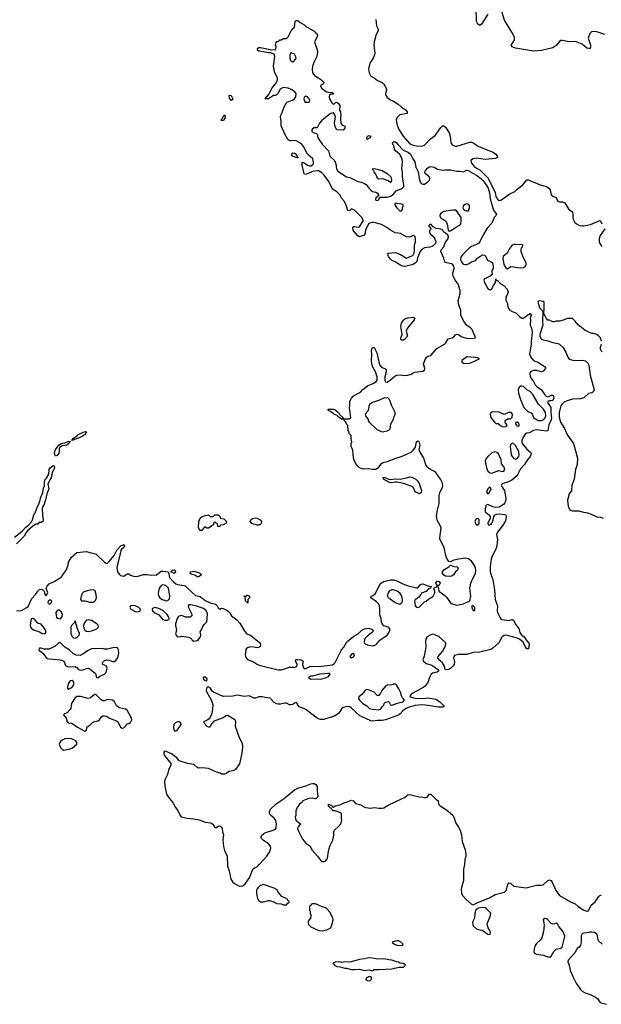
# Model space of a CAD drawing. Header units: inches. Extents: x 2386215 to 2556187, y 580866 to 760840.
# Tile 63 of 203: x 2437047 to 2444207, y 647468 to 659584. Entities that reach past the tile are written whole.
import ezdxf

# ---------------------------------------------------------------- set-up
doc = ezdxf.new("R2010")
doc.units = ezdxf.units.IN
doc.header["$MEASUREMENT"] = 0
for name, color, linetype in [('C4634', 7, 'Continuous'), ('C4635', 7, 'Continuous'), ('C4644', 7, 'Continuous'), ('C4645', 7, 'Continuous')]:
    doc.layers.add(name, color=color, linetype=linetype)

msp = doc.modelspace()

# ---------------------------------------------------------------- linework, layer by layer
at = {"layer": 'C4634', "color": 5, "elevation": 40}
for points in [[(2438891, 650000), (2438933, 649950), (2438964, 649890), (2438992, 649852), (2439022, 649790), (2439036, 649776), (2439110, 649759), (2439192, 649752), (2439258, 649738), (2439330, 649711), (2439402, 649702), (2439425, 649685), (2439450, 649645), (2439470, 649644), (2439490, 649659), (2439510, 649665), (2439532, 649652), (2439539, 649630), (2439542, 649590), (2439554, 649554), (2439546, 649494), (2439556, 649410), (2439570, 649359), (2439603, 649290), (2439604, 649170), (2439625, 649110), (2439648, 649010), (2439670, 648972), (2439690, 648953), (2439750, 648921), (2439793, 648927), (2439822, 648950), (2439874, 649026), (2439918, 649130), (2439935, 649145), (2439974, 649166), (2440000, 649191)], [(2440000, 648922), (2439985, 648910), (2439971, 648890), (2439963, 648870), (2439962, 648830), (2439973, 648770), (2439990, 648741), (2440000, 648736)]]:
    msp.add_lwpolyline(points, dxfattribs=at)
at = {"layer": 'C4635', "color": 5, "elevation": 40}
for points in [[(2440000, 659195), (2439990, 659197), (2439974, 659210), (2439974, 659230), (2439990, 659243), (2440000, 659243)], [(2436982, 653218), (2437076, 653290), (2437122, 653338), (2437157, 653363), (2437193, 653407), (2437205, 653430), (2437223, 653490), (2437233, 653507), (2437270, 653601), (2437286, 653630), (2437290, 653650), (2437301, 653670), (2437304, 653696), (2437333, 653767), (2437342, 653818), (2437353, 653850), (2437352, 653892), (2437358, 653922), (2437377, 653943), (2437407, 653993), (2437412, 654050), (2437422, 654070), (2437454, 654094), (2437473, 654093), (2437474, 654070), (2437447, 654010), (2437434, 653946), (2437417, 653923), (2437394, 653870), (2437404, 653810), (2437381, 653750), (2437366, 653674), (2437346, 653610), (2437330, 653589), (2437324, 653570), (2437327, 653487), (2437338, 653430), (2437331, 653410), (2437310, 653395), (2437298, 653398), (2437290, 653406), (2437270, 653378), (2437250, 653376), (2437209, 653351), (2437144, 653296), (2437125, 653275), (2437104, 653230), (2437007, 653133)], [(2440000, 653368), (2439990, 653364), (2439970, 653365), (2439904, 653384), (2439886, 653410), (2439892, 653430), (2439912, 653448), (2439950, 653455), (2439971, 653450), (2440000, 653434)], [(2437010, 652308), (2437070, 652316), (2437135, 652350), (2437150, 652365), (2437198, 652462), (2437241, 652510), (2437269, 652551), (2437290, 652572), (2437310, 652578), (2437334, 652570), (2437347, 652550), (2437355, 652510), (2437370, 652495), (2437378, 652502), (2437392, 652530), (2437375, 652590), (2437385, 652615), (2437410, 652642), (2437471, 652669), (2437539, 652710), (2437560, 652730), (2437621, 652810), (2437642, 652870), (2437649, 652910), (2437685, 652970), (2437750, 653026), (2437870, 653041), (2437910, 653027), (2437970, 653017), (2437990, 653008), (2438090, 652907), (2438110, 652895), (2438130, 652896), (2438150, 652915), (2438209, 652990), (2438245, 653055), (2438293, 653110), (2438310, 653120), (2438321, 653121), (2438330, 653121), (2438337, 653110), (2438330, 653090), (2438298, 653062), (2438292, 653048), (2438250, 652882), (2438245, 652845), (2438253, 652790), (2438270, 652763), (2438290, 652744), (2438330, 652736), (2438370, 652765), (2438390, 652765), (2438412, 652750), (2438450, 652735), (2438490, 652731), (2438570, 652755), (2438616, 652756), (2438670, 652747), (2438730, 652751), (2438790, 652797), (2438810, 652799), (2438874, 652790), (2438884, 652764), (2438890, 652722), (2438936, 652670), (2438970, 652644), (2438990, 652634), (2439070, 652623), (2439090, 652615), (2439111, 652590), (2439210, 652499), (2439270, 652486), (2439330, 652437), (2439390, 652410), (2439458, 652390), (2439478, 652370), (2439490, 652345), (2439510, 652332), (2439530, 652342), (2439550, 652338), (2439590, 652323), (2439610, 652310), (2439630, 652290), (2439654, 652250), (2439719, 652199), (2439758, 652158), (2439810, 652068), (2439836, 652036), (2439850, 652023), (2439890, 652011), (2440000, 651920)], [(2440000, 651867), (2439990, 651859), (2439970, 651855), (2439930, 651864), (2439890, 651865), (2439850, 651856), (2439837, 651843), (2439829, 651831), (2439821, 651770), (2439830, 651734), (2439850, 651710), (2439924, 651684), (2439976, 651650), (2440000, 651640)], [(2440000, 651252), (2439991, 651252), (2439950, 651237), (2439930, 651237), (2439870, 651262), (2439810, 651257), (2439730, 651274), (2439670, 651260), (2439550, 651255), (2439431, 651311), (2439419, 651319), (2439390, 651364), (2439366, 651374), (2439350, 651364), (2439345, 651355), (2439344, 651330), (2439350, 651311), (2439402, 651222), (2439420, 651170), (2439424, 651150), (2439418, 651070), (2439413, 651047), (2439388, 650992), (2439379, 650981), (2439343, 650957), (2439314, 650950), (2439312, 650930), (2439350, 650892), (2439370, 650882), (2439390, 650882), (2439398, 650890), (2439415, 650925), (2439445, 650955), (2439545, 650995), (2439590, 651021), (2439610, 651026), (2439694, 650974), (2439703, 650950), (2439699, 650890), (2439750, 650750), (2439780, 650690), (2439789, 650650), (2439790, 650630), (2439783, 650557), (2439754, 650426), (2439703, 650357), (2439692, 650350), (2439670, 650341), (2439627, 650333), (2439590, 650309), (2439570, 650302), (2439530, 650302), (2439513, 650313), (2439470, 650324), (2439410, 650355), (2439370, 650369), (2439290, 650379), (2439250, 650375), (2439226, 650386), (2439190, 650419), (2439112, 650432), (2439010, 650466), (2438980, 650500), (2438915, 650550), (2438850, 650581), (2438830, 650582), (2438821, 650570), (2438820, 650550), (2438829, 650530), (2438906, 650430), (2438906, 650410), (2438877, 650350), (2438865, 650295), (2438834, 650230), (2438830, 650210), (2438835, 650155), (2438855, 650055), (2438886, 650006), (2438891, 650000)]]:
    msp.add_lwpolyline(points, dxfattribs=at)
for points in [[(2439650, 658589), (2439630, 658618), (2439625, 658650), (2439630, 658656), (2439651, 658650), (2439672, 658610), (2439664, 658596)], [(2439530, 658338), (2439526, 658350), (2439538, 658362), (2439550, 658394), (2439560, 658400), (2439570, 658416), (2439575, 658390), (2439573, 658370), (2439550, 658345)], [(2437710, 654409), (2437686, 654410), (2437702, 654418), (2437702, 654430), (2437756, 654464), (2437765, 654475), (2437830, 654510), (2437857, 654517), (2437870, 654514), (2437850, 654479), (2437830, 654462), (2437770, 654433), (2437720, 654420)], [(2437490, 654213), (2437482, 654222), (2437477, 654250), (2437479, 654270), (2437490, 654295), (2437530, 654350), (2437558, 654370), (2437603, 654377), (2437650, 654396), (2437670, 654394), (2437670, 654390), (2437657, 654383), (2437652, 654368), (2437626, 654350), (2437570, 654340), (2437541, 654319), (2437534, 654306), (2437535, 654270), (2437530, 654250), (2437510, 654220)], [(2439510, 653346), (2439488, 653348), (2439482, 653382), (2439467, 653387), (2439450, 653406), (2439434, 653390), (2439434, 653370), (2439410, 653358), (2439390, 653338), (2439370, 653328), (2439350, 653328), (2439330, 653346), (2439325, 653335), (2439310, 653328), (2439290, 653299), (2439270, 653297), (2439250, 653330), (2439252, 653410), (2439270, 653451), (2439290, 653467), (2439330, 653483), (2439370, 653491), (2439390, 653472), (2439430, 653472), (2439450, 653492), (2439490, 653492), (2439510, 653474), (2439514, 653450), (2439560, 653440), (2439592, 653410), (2439590, 653388), (2439552, 653368), (2439518, 653362)], [(2438950, 652769), (2438906, 652790), (2438928, 652810), (2438950, 652816), (2438958, 652810), (2438965, 652790)], [(2439230, 652729), (2439210, 652744), (2439160, 652760), (2439146, 652770), (2439148, 652790), (2439190, 652796), (2439250, 652781), (2439274, 652770), (2439282, 652750), (2439250, 652729)], [(2437950, 652569), (2437910, 652565), (2437837, 652543), (2437816, 652524), (2437803, 652490), (2437796, 652450), (2437810, 652431), (2437851, 652431), (2437910, 652416), (2437950, 652416), (2437970, 652425), (2437981, 652439), (2437993, 652470), (2437989, 652509), (2437975, 652555)], [(2438810, 652629), (2438790, 652623), (2438770, 652594), (2438755, 652550), (2438753, 652513), (2438759, 652490), (2438771, 652470), (2438801, 652450), (2438850, 652435), (2438870, 652439), (2438890, 652458), (2438897, 652490), (2438878, 652590), (2438855, 652615), (2438830, 652626)], [(2437430, 652442), (2437410, 652442), (2437398, 652430), (2437392, 652410), (2437410, 652392), (2437430, 652402), (2437442, 652430)], [(2439850, 652406), (2439842, 652422), (2439828, 652430), (2439822, 652482), (2439806, 652490), (2439830, 652492), (2439850, 652502), (2439874, 652490), (2439874, 652470), (2439854, 652450), (2439854, 652410)], [(2437530, 652322), (2437508, 652312), (2437491, 652290), (2437496, 652250), (2437501, 652230), (2437510, 652219), (2437550, 652211), (2437570, 652242), (2437574, 652270), (2437559, 652299)], [(2438426, 652374), (2438412, 652370), (2438405, 652355), (2438416, 652330), (2438470, 652302), (2438490, 652297), (2438530, 652307), (2438533, 652330), (2438515, 652350), (2438470, 652371)], [(2438710, 652349), (2438690, 652344), (2438683, 652337), (2438679, 652330), (2438684, 652310), (2438710, 652286), (2438762, 652262), (2438810, 652204), (2438830, 652196), (2438870, 652196), (2438886, 652210), (2438885, 652230), (2438857, 652270), (2438810, 652312), (2438770, 652335), (2438730, 652347)], [(2439150, 652384), (2439130, 652382), (2439123, 652370), (2439125, 652350), (2439167, 652270), (2439166, 652250), (2439147, 652233), (2439090, 652233), (2439050, 652249), (2439030, 652252), (2439001, 652239), (2438985, 652215), (2438965, 652150), (2438964, 652130), (2438978, 652070), (2438967, 652027), (2438972, 652010), (2438990, 651992), (2439033, 651993), (2439043, 651997), (2439130, 651984), (2439154, 651974), (2439164, 651964), (2439171, 651950), (2439190, 651936), (2439230, 651943), (2439250, 651958), (2439272, 651990), (2439275, 652015), (2439268, 652050), (2439290, 652086), (2439298, 652110), (2439319, 652142), (2439350, 652175), (2439360, 652270), (2439356, 652290), (2439338, 652318), (2439310, 652338), (2439210, 652373)], [(2437210, 652217), (2437190, 652212), (2437178, 652130), (2437190, 652097), (2437217, 652077), (2437293, 652053), (2437325, 652030), (2437350, 652025), (2437362, 652030), (2437373, 652050), (2437357, 652090), (2437325, 652130), (2437310, 652145), (2437270, 652159), (2437225, 652210)], [(2437730, 652186), (2437718, 652162), (2437690, 652135), (2437676, 652110), (2437675, 652030), (2437690, 651998), (2437710, 651979), (2437730, 651975), (2437750, 651981), (2437779, 652010), (2437784, 652030), (2437749, 652110), (2437749, 652130), (2437738, 652150), (2437738, 652170)], [(2437890, 652198), (2437870, 652194), (2437848, 652172), (2437836, 652150), (2437831, 652130), (2437835, 652095), (2437851, 652070), (2437870, 652059), (2437890, 652054), (2437930, 652062), (2437997, 652090), (2438016, 652110), (2438013, 652133), (2437995, 652150), (2437930, 652190)], [(2437530, 651917), (2437485, 651875), (2437410, 651838), (2437350, 651838), (2437310, 651849), (2437290, 651849), (2437283, 651830), (2437290, 651821), (2437339, 651779), (2437370, 651739), (2437390, 651723), (2437410, 651718), (2437549, 651709), (2437564, 651704), (2437589, 651689), (2437610, 651639), (2437619, 651630), (2437630, 651624), (2437659, 651621), (2437730, 651623), (2437750, 651611), (2437770, 651587), (2437790, 651578), (2437830, 651582), (2437870, 651602), (2437890, 651604), (2437913, 651593), (2437979, 651539), (2437986, 651530), (2437990, 651494), (2438010, 651485), (2438032, 651508), (2438090, 651530), (2438110, 651550), (2438117, 651570), (2438124, 651604), (2438121, 651621), (2438110, 651634), (2438070, 651649), (2438066, 651670), (2438070, 651678), (2438086, 651694), (2438114, 651706), (2438150, 651704), (2438188, 651688), (2438210, 651686), (2438230, 651698), (2438250, 651726), (2438260, 651750), (2438267, 651790), (2438262, 651830), (2438250, 651853), (2438210, 651858), (2438130, 651838), (2438090, 651840), (2438067, 651847), (2437930, 651841), (2437881, 651819), (2437825, 651775), (2437790, 651759), (2437744, 651764), (2437710, 651779), (2437655, 651830), (2437604, 651864), (2437550, 651916)], [(2439310, 651495), (2439307, 651490), (2439311, 651470), (2439330, 651451), (2439350, 651447), (2439353, 651467), (2439350, 651476), (2439330, 651493)], [(2437692, 651452), (2437670, 651449), (2437645, 651410), (2437635, 651370), (2437637, 651357), (2437645, 651345), (2437650, 651346), (2437690, 651367), (2437710, 651392), (2437715, 651410), (2437713, 651433), (2437705, 651445)], [(2437970, 651279), (2437919, 651241), (2437890, 651232), (2437797, 651257), (2437750, 651255), (2437725, 651235), (2437690, 651179), (2437680, 651150), (2437675, 651110), (2437665, 651090), (2437630, 651055), (2437599, 651041), (2437587, 651030), (2437619, 650990), (2437630, 650943), (2437650, 650933), (2437690, 650928), (2437758, 650878), (2437850, 650828), (2437870, 650842), (2437879, 650881), (2437910, 650903), (2437943, 650937), (2437955, 650945), (2438010, 650957), (2438031, 650970), (2438054, 651006), (2438070, 651016), (2438090, 651019), (2438110, 651013), (2438130, 651006), (2438151, 650990), (2438238, 650958), (2438260, 650940), (2438290, 650878), (2438310, 650865), (2438328, 650872), (2438349, 650890), (2438370, 650918), (2438390, 650922), (2438410, 650936), (2438427, 650970), (2438424, 650990), (2438370, 651088), (2438350, 651100), (2438277, 651117), (2438251, 651131), (2438240, 651140), (2438210, 651197), (2438190, 651211), (2438130, 651218), (2438090, 651204), (2438070, 651204), (2438050, 651214), (2437990, 651277), (2437979, 651279)], [(2438990, 650946), (2438970, 650935), (2438945, 650910), (2438941, 650870), (2438950, 650834), (2438970, 650832), (2438990, 650845), (2439034, 650910), (2439029, 650930), (2439010, 650945)], [(2437610, 650737), (2437570, 650718), (2437550, 650702), (2437541, 650690), (2437535, 650670), (2437549, 650629), (2437570, 650606), (2437590, 650596), (2437650, 650608), (2437669, 650611), (2437696, 650624), (2437749, 650670), (2437752, 650690), (2437737, 650710), (2437690, 650736)]]:
    msp.add_lwpolyline(points, close=True, dxfattribs=at)
at = {"layer": 'C4644', "color": 5, "elevation": 40}
for points in [[(2440000, 649191), (2440005, 649195), (2440089, 649291), (2440121, 649339), (2440137, 649390), (2440135, 649415), (2440110, 649444), (2440046, 649486), (2440022, 649510), (2440018, 649530), (2440028, 649550), (2440052, 649568), (2440079, 649581), (2440169, 649610), (2440190, 649621), (2440203, 649637), (2440208, 649690), (2440200, 649730), (2440179, 649759), (2440136, 649796), (2440121, 649821), (2440121, 649839), (2440136, 649870), (2440204, 649937), (2440301, 650000)], [(2440607, 650000), (2440572, 649990), (2440531, 649970), (2440523, 649957), (2440490, 649929), (2440461, 649890), (2440446, 649850), (2440445, 649790), (2440439, 649770), (2440441, 649750), (2440451, 649731), (2440505, 649690), (2440471, 649649), (2440468, 649630), (2440483, 649590), (2440530, 649501), (2440570, 649451), (2440617, 649417), (2440647, 649367), (2440712, 649292), (2440750, 649241), (2440770, 649227), (2440790, 649224), (2440810, 649231), (2440829, 649250), (2440835, 649265), (2440847, 649350), (2440856, 649384), (2440865, 649415), (2440903, 649490), (2440913, 649550), (2440915, 649585), (2440922, 649610), (2440969, 649651), (2440999, 649690), (2441014, 649730), (2441008, 649752), (2441008, 649810), (2440986, 649830), (2440930, 649849), (2440906, 649850), (2440886, 649870), (2440882, 649882), (2440870, 649886), (2440850, 649906), (2440849, 649931), (2440894, 649910), (2440898, 649898), (2440910, 649894), (2440930, 649912), (2440990, 649921), (2441048, 649950), (2441070, 649954), (2441130, 649979), (2441151, 649970), (2441179, 649939), (2441243, 649923), (2441302, 649890), (2441370, 649880), (2441410, 649891), (2441470, 649882), (2441510, 649882), (2441530, 649886), (2441582, 649918), (2441756, 650000)], [(2440697, 650000), (2440690, 649995), (2440665, 650000)], [(2442162, 650000), (2442199, 649970), (2442204, 649930), (2442221, 649910), (2442300, 649860), (2442377, 649797), (2442393, 649773), (2442416, 649696), (2442450, 649648), (2442470, 649610), (2442486, 649554), (2442493, 649470), (2442530, 649370), (2442539, 649310), (2442538, 649290), (2442525, 649250), (2442521, 649190), (2442510, 649130), (2442509, 648991), (2442482, 648890), (2442484, 648830), (2442501, 648801), (2442540, 648760), (2442610, 648702), (2442630, 648692), (2442694, 648726), (2442830, 648779), (2442902, 648818), (2443015, 648850), (2443037, 648870), (2443057, 648943), (2443070, 648963), (2443090, 648957), (2443130, 648924), (2443250, 648904), (2443283, 648903), (2443407, 648933), (2443466, 648934), (2443490, 648940), (2443550, 648992), (2443570, 649000), (2443590, 648993), (2443599, 648979), (2443646, 648870), (2443690, 648809), (2443826, 648730), (2443885, 648705), (2443920, 648670), (2443990, 648628), (2444030, 648614), (2444050, 648619), (2444082, 648690), (2444130, 648730), (2444170, 648790), (2444190, 648809), (2444210, 648814)], [(2440000, 648736), (2440010, 648731), (2440050, 648731), (2440110, 648746), (2440125, 648745), (2440171, 648731), (2440214, 648710), (2440264, 648704), (2440290, 648694), (2440330, 648694), (2440347, 648713), (2440362, 648718), (2440366, 648730), (2440362, 648742), (2440347, 648747), (2440342, 648762), (2440276, 648796), (2440228, 648850), (2440215, 648875), (2440178, 648898), (2440050, 648944), (2440010, 648929), (2440000, 648922)], [(2444218, 648210), (2444170, 648249), (2444162, 648282), (2444161, 648310), (2444153, 648330), (2444121, 648350), (2444090, 648356), (2444070, 648355), (2444030, 648347), (2443990, 648344), (2443970, 648336), (2443957, 648310), (2443958, 648230), (2443950, 648195), (2443931, 648169), (2443910, 648155), (2443880, 648100), (2443797, 648010), (2443796, 647990), (2443811, 647950), (2443825, 647885), (2443855, 647810), (2443899, 647730), (2443952, 647650), (2443970, 647630), (2444008, 647608), (2444068, 647588), (2444136, 647556), (2444158, 647538), (2444190, 647493), (2444206, 647486), (2444270, 647468)]]:
    msp.add_lwpolyline(points, dxfattribs=at)
for points in [[(2440690, 648706), (2440650, 648706), (2440638, 648702), (2440634, 648690), (2440614, 648670), (2440614, 648630), (2440622, 648610), (2440622, 648590), (2440632, 648570), (2440632, 648550), (2440625, 648530), (2440599, 648490), (2440597, 648470), (2440602, 648450), (2440630, 648423), (2440730, 648375), (2440771, 648371), (2440830, 648384), (2440876, 648410), (2440897, 648470), (2440904, 648510), (2440902, 648530), (2440870, 648598), (2440830, 648642), (2440810, 648655), (2440770, 648668)], [(2442750, 648659), (2442694, 648650), (2442662, 648630), (2442651, 648590), (2442647, 648530), (2442620, 648480), (2442625, 648445), (2442634, 648430), (2442670, 648397), (2442690, 648387), (2442739, 648379), (2442810, 648331), (2442830, 648327), (2442838, 648330), (2442844, 648350), (2442836, 648376), (2442815, 648410), (2442802, 648450), (2442804, 648470), (2442839, 648550), (2442848, 648590), (2442790, 648648), (2442775, 648655)], [(2443510, 648523), (2443490, 648510), (2443501, 648470), (2443503, 648443), (2443495, 648365), (2443474, 648286), (2443459, 648261), (2443410, 648216), (2443394, 648190), (2443380, 648150), (2443377, 648110), (2443390, 648095), (2443407, 648087), (2443490, 648074), (2443550, 648052), (2443570, 648050), (2443590, 648061), (2443623, 648117), (2443650, 648148), (2443710, 648159), (2443725, 648170), (2443754, 648286), (2443756, 648310), (2443731, 648370), (2443684, 648424), (2443670, 648450), (2443650, 648465), (2443630, 648457), (2443610, 648455), (2443590, 648464), (2443544, 648510), (2443530, 648519)], [(2441710, 648249), (2441690, 648249), (2441644, 648236), (2441634, 648230), (2441662, 648210), (2441690, 648198), (2441730, 648192), (2441750, 648194), (2441762, 648198), (2441766, 648210), (2441746, 648230)], [(2441350, 648041), (2441290, 648027), (2441230, 648020), (2441110, 647986), (2441051, 647989), (2441010, 647984), (2440990, 647989), (2440932, 647988), (2440910, 647978), (2440905, 647970), (2440922, 647950), (2440950, 647932), (2440991, 647931), (2441050, 647911), (2441070, 647911), (2441130, 647896), (2441170, 647895), (2441230, 647901), (2441290, 647883), (2441350, 647894), (2441370, 647886), (2441390, 647885), (2441410, 647896), (2441470, 647895), (2441630, 647903), (2441715, 647925), (2441770, 647926), (2441795, 647950), (2441790, 647958), (2441766, 647970), (2441730, 647975), (2441710, 647988), (2441690, 647989), (2441630, 648013), (2441590, 648016), (2441530, 648029), (2441450, 648023), (2441390, 648037)], [(2441350, 647809), (2441311, 647790), (2441308, 647770), (2441330, 647760), (2441350, 647759), (2441370, 647767), (2441381, 647790), (2441370, 647805)]]:
    msp.add_lwpolyline(points, close=True, dxfattribs=at)
at = {"layer": 'C4645', "color": 5}
for points, elevation in [([(2442810, 659653), (2442730, 659527), (2442710, 659514), (2442685, 659530), (2442670, 659563), (2442667, 659710)], 60), ([(2440000, 659243), (2440010, 659243), (2440150, 659212), (2440202, 659218), (2440206, 659250), (2440202, 659262), (2440186, 659270), (2440202, 659278), (2440206, 659310), (2440210, 659314), (2440230, 659314), (2440250, 659334), (2440270, 659334), (2440290, 659354), (2440330, 659354), (2440350, 659374), (2440396, 659464), (2440429, 659491), (2440438, 659562), (2440450, 659574), (2440470, 659574), (2440492, 659552), (2440545, 659525), (2440566, 659506), (2440670, 659442), (2440697, 659417), (2440712, 659392), (2440711, 659371), (2440678, 659310), (2440710, 659212), (2440713, 659190), (2440703, 659130), (2440673, 659067), (2440653, 659010), (2440646, 658970), (2440650, 658930), (2440676, 658897), (2440751, 658851), (2440790, 658810), (2440787, 658793), (2440770, 658787), (2440748, 658770), (2440762, 658742), (2440807, 658707), (2440830, 658697), (2440850, 658692), (2440902, 658690), (2440910, 658669), (2440870, 658669), (2440862, 658658), (2440855, 658630), (2440859, 658610), (2440890, 658562), (2440910, 658542), (2440930, 658562), (2440950, 658571), (2440973, 658553), (2440986, 658530), (2440985, 658470), (2440995, 658450), (2441001, 658410), (2440998, 658370), (2441002, 658310), (2441014, 658290), (2441050, 658272), (2441051, 658250), (2441030, 658226), (2440949, 658230), (2440930, 658266), (2440924, 658310), (2440935, 658390), (2440923, 658423), (2440910, 658438), (2440890, 658435), (2440870, 658425), (2440810, 658382), (2440761, 658339), (2440736, 658310), (2440710, 658255), (2440670, 658253), (2440650, 658239), (2440643, 658230), (2440645, 658210), (2440670, 658191), (2440702, 658182), (2440710, 658174), (2440719, 658130), (2440770, 658051), (2440847, 657970), (2440866, 657906), (2440921, 657850), (2440939, 657810), (2440946, 657750), (2440962, 657722), (2441070, 657651), (2441110, 657641), (2441210, 657593), (2441250, 657585), (2441290, 657570), (2441314, 657554), (2441347, 657507), (2441370, 657485), (2441390, 657471), (2441430, 657461), (2441450, 657451), (2441465, 657430), (2441462, 657418), (2441432, 657390), (2441427, 657370), (2441430, 657362), (2441450, 657358), (2441458, 657362), (2441468, 657370), (2441482, 657398), (2441490, 657402), (2441510, 657398), (2441570, 657401), (2441610, 657411), (2441646, 657434), (2441683, 657477), (2441750, 657505), (2441774, 657530), (2441776, 657550), (2441761, 657650), (2441759, 657710), (2441750, 657750), (2441761, 657830), (2441755, 657870), (2441725, 657925), (2441674, 657970), (2441659, 657990), (2441654, 658034), (2441642, 658050), (2441638, 658070), (2441650, 658082), (2441670, 658081), (2441685, 658070), (2441704, 658044), (2441763, 657983), (2441833, 657950), (2441858, 657930), (2441886, 657870), (2441913, 657833), (2441925, 657770), (2441953, 657710), (2441964, 657630), (2441978, 657590), (2441990, 657568), (2442010, 657559), (2442030, 657562), (2442070, 657588), (2442090, 657610), (2442095, 657635), (2442086, 657650), (2442039, 657690), (2442033, 657710), (2442043, 657730), (2442070, 657759), (2442090, 657773), (2442110, 657777), (2442150, 657768), (2442190, 657743), (2442250, 657731), (2442290, 657738), (2442355, 657735), (2442430, 657719), (2442470, 657719), (2442510, 657711), (2442547, 657733), (2442570, 657727), (2442578, 657718), (2442670, 657670), (2442723, 657630), (2442750, 657605), (2442790, 657550), (2442812, 657510), (2442830, 657453), (2442838, 657378), (2442881, 657241), (2442887, 657227), (2442916, 657190), (2442907, 657170), (2442886, 657150), (2442860, 657080), (2442802, 657018), (2442747, 656930), (2442711, 656849), (2442693, 656830), (2442670, 656816), (2442610, 656795), (2442584, 656776), (2442497, 656690), (2442479, 656661), (2442475, 656630), (2442484, 656604), (2442501, 656581), (2442510, 656575), (2442530, 656571), (2442550, 656572), (2442570, 656580), (2442610, 656605), (2442658, 656622), (2442682, 656650), (2442710, 656670), (2442750, 656690), (2442770, 656687), (2442784, 656670), (2442796, 656636), (2442806, 656626), (2442850, 656606), (2442866, 656590), (2442877, 656550), (2442874, 656526), (2442858, 656490), (2442862, 656450), (2442838, 656430), (2442779, 656401), (2442765, 656390), (2442762, 656378), (2442767, 656350), (2442810, 656277), (2442830, 656263), (2442850, 656265), (2442863, 656277), (2442877, 656310), (2442904, 656350), (2442910, 656394), (2442914, 656374), (2442930, 656376), (2442961, 656341), (2443012, 656310), (2443046, 656270), (2443058, 656230), (2443045, 656190), (2443032, 656170), (2443032, 656132), (2443051, 656091), (2443055, 656050), (2443064, 656030), (2443082, 656010), (2443110, 655993), (2443156, 655976), (2443201, 655930), (2443230, 655911), (2443250, 655911), (2443290, 655945), (2443331, 655970), (2443342, 655950), (2443331, 655910), (2443334, 655890), (2443330, 655830), (2443351, 655771), (2443356, 655736), (2443342, 655630), (2443342, 655590), (2443324, 655470), (2443344, 655424), (2443370, 655390), (2443390, 655380), (2443430, 655370), (2443476, 655336), (2443491, 655330), (2443519, 655310), (2443519, 655290), (2443490, 655261), (2443470, 655249), (2443408, 655268), (2443370, 655268), (2443350, 655261), (2443336, 655250), (2443327, 655230), (2443330, 655198), (2443342, 655170), (2443372, 655132), (2443393, 655090), (2443413, 655070), (2443470, 655030), (2443510, 654966), (2443526, 654950), (2443550, 654943), (2443590, 654965), (2443604, 654964), (2443610, 654962), (2443618, 654950), (2443621, 654930), (2443610, 654899), (2443590, 654893), (2443564, 654896), (2443551, 654889), (2443545, 654875), (2443586, 654810), (2443585, 654750), (2443594, 654686), (2443590, 654659), (2443562, 654598), (2443550, 654526), (2443530, 654520), (2443410, 654536), (2443371, 654530), (2443320, 654500), (2443290, 654498), (2443270, 654482), (2443242, 654438), (2443230, 654410), (2443229, 654390), (2443234, 654370), (2443290, 654299), (2443338, 654258), (2443342, 654250), (2443339, 654230), (2443332, 654210), (2443295, 654165), (2443260, 654110), (2443210, 654059), (2443180, 653990), (2443159, 653961), (2443104, 653916), (2443063, 653897), (2442988, 653872), (2442974, 653850), (2443015, 653790), (2443030, 653690), (2443030, 653670), (2443020, 653640), (2443002, 653618), (2442970, 653597), (2442950, 653587), (2442910, 653580), (2442870, 653590), (2442810, 653620), (2442789, 653611), (2442775, 653570), (2442778, 653530), (2442817, 653497), (2442839, 653470), (2442838, 653450), (2442811, 653390), (2442814, 653370), (2442830, 653367), (2442850, 653378), (2442873, 653410), (2442885, 653470), (2442901, 653490), (2442919, 653501), (2442950, 653505), (2443015, 653495), (2443031, 653491), (2443035, 653475), (2443031, 653431), (2443022, 653410), (2442988, 653350), (2442930, 653278), (2442915, 653250), (2442929, 653189), (2442922, 653110), (2442910, 653070), (2442868, 652992), (2442852, 652950), (2442840, 652850), (2442840, 652790), (2442871, 652690), (2442891, 652570), (2442901, 652450), (2442928, 652370), (2442925, 652310), (2442928, 652290), (2442957, 652230), (2442970, 652212), (2442984, 652204), (2443068, 652192), (2443110, 652203), (2443130, 652193), (2443148, 652148), (2443190, 652092), (2443205, 652045), (2443220, 652020), (2443257, 651990), (2443286, 651946), (2443314, 651914), (2443318, 651890), (2443312, 651848), (2443310, 651844), (2443290, 651844), (2443270, 651873), (2443244, 651924), (2443201, 651961), (2443175, 651975), (2443050, 652006), (2443030, 652010), (2443010, 652007), (2442990, 651996), (2442978, 651982), (2442950, 651919), (2442873, 651850), (2442846, 651834), (2442710, 651802), (2442630, 651797), (2442552, 651772), (2442450, 651772), (2442401, 651759), (2442390, 651750), (2442388, 651732), (2442398, 651682), (2442395, 651650), (2442380, 651630), (2442350, 651602), (2442330, 651590), (2442302, 651582), (2442284, 651590), (2442277, 651630), (2442266, 651650), (2442250, 651670), (2442217, 651697), (2442196, 651730), (2442197, 651750), (2442250, 651811), (2442290, 651881), (2442294, 651910), (2442290, 651921), (2442212, 651990), (2442150, 652019), (2442130, 652022), (2442110, 652016), (2442062, 651990), (2442046, 651970), (2442041, 651930), (2442045, 651870), (2442043, 651837), (2442028, 651752), (2442008, 651708), (2442018, 651690), (2442050, 651663), (2442110, 651644), (2442133, 651633), (2442192, 651592), (2442207, 651570), (2442186, 651554), (2442130, 651542), (2442111, 651530), (2442090, 651490), (2442070, 651430), (2442037, 651383), (2442015, 651365), (2441950, 651328), (2441871, 651290), (2441854, 651270), (2441851, 651251), (2441910, 651236), (2442010, 651232), (2442070, 651239), (2442170, 651222), (2442215, 651195), (2442261, 651150), (2442271, 651130), (2442257, 651123), (2442197, 651123), (2442102, 651142), (2442005, 651155), (2441914, 651146), (2441830, 651121), (2441796, 651104), (2441762, 651078), (2441730, 651041), (2441710, 651026), (2441550, 650967), (2441510, 650959), (2441450, 650961), (2441390, 650952), (2441370, 650956), (2441310, 650987), (2441236, 651016), (2441130, 651114), (2441110, 651127), (2441090, 651131), (2441030, 651120), (2441013, 651110), (2440977, 651050), (2440930, 651018), (2440790, 650974), (2440750, 650971), (2440721, 650981), (2440696, 650996), (2440570, 651096), (2440545, 651110), (2440489, 651129), (2440470, 651150), (2440463, 651170), (2440450, 651180), (2440430, 651172), (2440410, 651157), (2440390, 651152), (2440370, 651155), (2440330, 651172), (2440310, 651174), (2440259, 651161), (2440230, 651160), (2440210, 651165), (2440181, 651181), (2440130, 651235), (2440070, 651243), (2440030, 651253), (2440000, 651252)], 40), ([(2441433, 659587), (2441440, 659510), (2441457, 659477), (2441459, 659450), (2441430, 659390), (2441410, 659310), (2441408, 659270), (2441419, 659170), (2441415, 659150), (2441399, 659110), (2441356, 659050), (2441341, 658981), (2441348, 658930), (2441371, 658890), (2441410, 658868), (2441450, 658836), (2441510, 658811), (2441531, 658790), (2441555, 658750), (2441561, 658730), (2441560, 658710), (2441550, 658670), (2441554, 658650), (2441569, 658630), (2441602, 658602), (2441650, 658580), (2441704, 658544), (2441746, 658506), (2441795, 658475), (2441818, 658450), (2441816, 658430), (2441812, 658428), (2441726, 658413), (2441690, 658376), (2441682, 658350), (2441693, 658287), (2441710, 658241), (2441769, 658150), (2441850, 658058), (2441890, 658038), (2441930, 658030), (2441992, 658028), (2442030, 658041), (2442102, 658118), (2442162, 658158), (2442230, 658256), (2442250, 658276), (2442270, 658276), (2442290, 658262), (2442333, 658190), (2442347, 658150), (2442354, 658070), (2442370, 658046), (2442408, 658028), (2442430, 658027), (2442590, 658075), (2442610, 658075), (2442630, 658068), (2442689, 658029), (2442790, 657985), (2442874, 657954), (2442909, 657930), (2442924, 657910), (2442928, 657890), (2442905, 657875), (2442777, 657863), (2442670, 657879), (2442626, 657870), (2442601, 657850), (2442603, 657830), (2442610, 657819), (2442650, 657770), (2442714, 657734), (2442815, 657635), (2442898, 657458), (2442910, 657408), (2442930, 657375), (2442950, 657360), (2442970, 657364), (2443079, 657441), (2443143, 657470), (2443170, 657499), (2443239, 657550), (2443290, 657615), (2443310, 657615), (2443350, 657591), (2443390, 657579), (2443452, 657550), (2443530, 657530), (2443561, 657510), (2443576, 657490), (2443591, 657430), (2443611, 657411), (2443653, 657393), (2443659, 657370), (2443671, 657351), (2443690, 657343), (2443730, 657342), (2443758, 657330), (2443807, 657247), (2443850, 657218), (2443857, 657197), (2443856, 657150), (2443861, 657130), (2443881, 657090), (2443902, 657070), (2443930, 657056), (2443970, 657046), (2443990, 657047), (2444075, 657065), (2444190, 657111), (2444202, 657102), (2444212, 657072)], 60), ([(2444250, 659400), (2444150, 659433), (2444110, 659438), (2444087, 659433), (2444065, 659415), (2444044, 659356), (2444075, 659270), (2444075, 659245), (2444069, 659231), (2444052, 659228), (2444030, 659235), (2443970, 659282), (2443890, 659316), (2443810, 659313), (2443730, 659328), (2443710, 659326), (2443690, 659316), (2443653, 659270), (2443610, 659238), (2443470, 659204), (2443370, 659195), (2443152, 659232), (2443109, 659250), (2443099, 659270), (2443136, 659330), (2443139, 659350), (2443136, 659370), (2443106, 659430), (2443016, 659576), (2442984, 659684)], 60), ([(2440000, 651640), (2440010, 651636), (2440230, 651584), (2440270, 651585), (2440370, 651616), (2440430, 651618), (2440454, 651626), (2440460, 651630), (2440462, 651650), (2440444, 651696), (2440448, 651710), (2440467, 651713), (2440510, 651707), (2440538, 651690), (2440527, 651650), (2440539, 651610), (2440550, 651600), (2440570, 651599), (2440617, 651623), (2440650, 651630), (2440730, 651624), (2440896, 651644), (2440920, 651660), (2440930, 651673), (2441010, 651830), (2441037, 651863), (2441073, 651927), (2441160, 652000), (2441215, 652025), (2441259, 652070), (2441290, 652090), (2441306, 652094), (2441336, 652096), (2441370, 652090), (2441397, 652070), (2441390, 652049), (2441344, 652016), (2441297, 651970), (2441287, 651930), (2441291, 651910), (2441330, 651891), (2441390, 651879), (2441430, 651890), (2441441, 651899), (2441479, 651950), (2441569, 652011), (2441590, 652038), (2441603, 652070), (2441603, 652090), (2441589, 652109), (2441530, 652126), (2441508, 652148), (2441500, 652170), (2441497, 652217), (2441482, 652262), (2441480, 652350), (2441475, 652370), (2441459, 652399), (2441440, 652420), (2441369, 652470), (2441375, 652490), (2441400, 652500), (2441421, 652519), (2441490, 652648), (2441529, 652670), (2441610, 652690), (2441650, 652690), (2441690, 652679), (2441762, 652642), (2441830, 652616), (2441930, 652591), (2441950, 652591), (2441977, 652630), (2441990, 652639), (2442010, 652641), (2442070, 652616), (2442111, 652611), (2442102, 652590), (2442080, 652580), (2442050, 652549), (2441992, 652528), (2441985, 652510), (2441961, 652479), (2441914, 652446), (2441907, 652430), (2441916, 652376), (2441923, 652363), (2441934, 652354), (2441950, 652351), (2441970, 652361), (2442030, 652419), (2442050, 652428), (2442082, 652458), (2442110, 652469), (2442138, 652490), (2442159, 652530), (2442158, 652550), (2442148, 652572), (2442146, 652590), (2442186, 652610), (2442186, 652630), (2442176, 652636), (2442169, 652650), (2442182, 652670), (2442190, 652674), (2442212, 652670), (2442222, 652650), (2442210, 652626), (2442198, 652622), (2442194, 652610), (2442204, 652584), (2442205, 652550), (2442279, 652499), (2442299, 652479), (2442350, 652408), (2442370, 652396), (2442430, 652381), (2442510, 652398), (2442550, 652418), (2442576, 652424), (2442590, 652434), (2442599, 652490), (2442590, 652590), (2442600, 652650), (2442615, 652690), (2442657, 652770), (2442660, 652810), (2442652, 652852), (2442630, 652893), (2442610, 652920), (2442570, 652951), (2442530, 652957), (2442430, 652943), (2442379, 652930), (2442350, 652914), (2442330, 652919), (2442301, 652961), (2442291, 652991), (2442273, 653090), (2442219, 653190), (2442217, 653210), (2442234, 653330), (2442228, 653350), (2442187, 653427), (2442179, 653470), (2442186, 653534), (2442211, 653630), (2442211, 653730), (2442219, 653761), (2442251, 653830), (2442254, 653850), (2442250, 653881), (2442227, 653930), (2442170, 654011), (2442147, 654030), (2442083, 654063), (2442061, 654081), (2442045, 654105), (2442021, 654190), (2441971, 654270), (2441966, 654290), (2441977, 654350), (2441970, 654380), (2441950, 654398), (2441929, 654391), (2441916, 654324), (2441882, 654278), (2441860, 654260), (2441750, 654207), (2441660, 654180), (2441570, 654144), (2441516, 654130), (2441488, 654112), (2441455, 654065), (2441430, 654050), (2441390, 654047), (2441337, 654057), (2441274, 654054), (2441250, 654060), (2441230, 654070), (2441210, 654090), (2441190, 654113), (2441168, 654150), (2441156, 654190), (2441146, 654286), (2441127, 654330), (2441129, 654370), (2441136, 654390), (2441129, 654430), (2441129, 654469), (2441109, 654489), (2441089, 654530), (2441088, 654590), (2441070, 654608), (2441062, 654630), (2441042, 654650), (2441042, 654662), (2441029, 654669), (2441008, 654670), (2440978, 654690), (2440954, 654714), (2440915, 654730), (2440903, 654743), (2440866, 654766), (2440849, 654770), (2440846, 654790), (2440910, 654792), (2440930, 654785), (2440970, 654751), (2440985, 654725), (2441025, 654690), (2441024, 654684), (2441032, 654672), (2441108, 654672), (2441119, 654681), (2441122, 654690), (2441108, 654808), (2441112, 654830), (2441110, 654870), (2441111, 654890), (2441130, 654926), (2441150, 654949), (2441170, 654963), (2441241, 654999), (2441270, 655032), (2441330, 655079), (2441405, 655110), (2441434, 655130), (2441449, 655150), (2441449, 655190), (2441429, 655250), (2441393, 655310), (2441381, 655350), (2441377, 655390), (2441383, 655470), (2441379, 655510), (2441381, 655530), (2441390, 655552), (2441410, 655552), (2441443, 655483), (2441475, 655335), (2441504, 655304), (2441542, 655290), (2441557, 655277), (2441559, 655250), (2441543, 655190), (2441542, 655150), (2441549, 655129), (2441570, 655125), (2441610, 655151), (2441664, 655196), (2441690, 655209), (2441730, 655212), (2441790, 655204), (2441826, 655210), (2441870, 655221), (2441890, 655238), (2441913, 655247), (2442010, 655259), (2442029, 655270), (2442033, 655290), (2442017, 655350), (2442043, 655410), (2442056, 655430), (2442070, 655442), (2442110, 655453), (2442184, 655536), (2442275, 655590), (2442292, 655608), (2442323, 655657), (2442370, 655670), (2442390, 655683), (2442413, 655707), (2442430, 655713), (2442450, 655710), (2442490, 655680), (2442550, 655665), (2442630, 655662), (2442658, 655670), (2442655, 655690), (2442644, 655704), (2442615, 655770), (2442600, 655790), (2442547, 655827), (2442507, 655887), (2442478, 655950), (2442476, 656010), (2442451, 656070), (2442443, 656130), (2442470, 656210), (2442470, 656250), (2442443, 656330), (2442410, 656373), (2442383, 656430), (2442378, 656450), (2442380, 656470), (2442396, 656524), (2442391, 656551), (2442374, 656574), (2442361, 656581), (2442304, 656590), (2442282, 656602), (2442267, 656650), (2442231, 656730), (2442236, 656750), (2442268, 656790), (2442283, 656837), (2442321, 656890), (2442326, 656910), (2442323, 656923), (2442316, 656936), (2442269, 656969), (2442256, 656996), (2442230, 657006), (2442174, 657014), (2442135, 657035), (2442110, 657066), (2442090, 657058), (2442082, 657050), (2442082, 657042), (2442112, 657012), (2442092, 656990), (2442091, 656970), (2442101, 656950), (2442146, 656910), (2442170, 656854), (2442165, 656830), (2442125, 656795), (2442094, 656786), (2442030, 656778), (2442000, 656760), (2441976, 656730), (2441945, 656655), (2441935, 656610), (2441920, 656590), (2441890, 656572), (2441790, 656545), (2441762, 656550), (2441730, 656565), (2441679, 656599), (2441624, 656624), (2441610, 656636), (2441585, 656670), (2441576, 656704), (2441586, 656710), (2441670, 656718), (2441734, 656694), (2441810, 656651), (2441830, 656656), (2441890, 656686), (2441901, 656710), (2441909, 656750), (2441909, 656810), (2441921, 656850), (2441919, 656890), (2441910, 656922), (2441890, 656929), (2441850, 656908), (2441810, 656914), (2441735, 656955), (2441670, 656960), (2441610, 656992), (2441566, 657026), (2441502, 657062), (2441410, 657087), (2441390, 657088), (2441358, 657082), (2441346, 657074), (2441302, 656998), (2441295, 656945), (2441286, 656934), (2441230, 656914), (2441210, 656924), (2441154, 656990), (2441148, 657030), (2441160, 657040), (2441170, 657041), (2441210, 657031), (2441230, 657036), (2441275, 657110), (2441272, 657130), (2441258, 657150), (2441170, 657239), (2441150, 657249), (2441130, 657255), (2441110, 657238), (2441088, 657230), (2441069, 657290), (2441045, 657345), (2441007, 657387), (2440989, 657430), (2440950, 657466), (2440897, 657497), (2440852, 657592), (2440797, 657670), (2440770, 657697), (2440730, 657723), (2440710, 657725), (2440650, 657716), (2440570, 657679), (2440550, 657686), (2440543, 657703), (2440526, 657794), (2440526, 657830), (2440550, 657823), (2440592, 657792), (2440610, 657785), (2440630, 657785), (2440650, 657796), (2440662, 657810), (2440665, 657830), (2440655, 657870), (2440591, 657930), (2440542, 658022), (2440516, 658056), (2440450, 658094), (2440430, 658098), (2440390, 658092), (2440373, 658093), (2440349, 658109), (2440310, 658175), (2440270, 658269), (2440266, 658290), (2440266, 658330), (2440258, 658390), (2440262, 658410), (2440279, 658441), (2440302, 658510), (2440336, 658570), (2440405, 658595), (2440429, 658611), (2440445, 658635), (2440450, 658670), (2440435, 658695), (2440390, 658724), (2440350, 658741), (2440290, 658750), (2440254, 658730), (2440226, 658674), (2440205, 658655), (2440190, 658649), (2440170, 658649), (2440110, 658609), (2440066, 658610), (2440078, 658622), (2440078, 658630), (2440097, 658643), (2440116, 658664), (2440156, 658744), (2440200, 658800), (2440219, 658841), (2440221, 658870), (2440189, 658930), (2440173, 659010), (2440189, 659130), (2440178, 659158), (2440135, 659175), (2440110, 659175), (2440000, 659195)], 40), ([(2444251, 657011), (2444191, 656930), (2444181, 656890), (2444179, 656850), (2444188, 656828), (2444214, 656794)], 60), ([(2444209, 655630), (2444195, 655670), (2444178, 655690), (2444150, 655709), (2444110, 655722), (2444090, 655722), (2444070, 655729), (2444003, 655763), (2443922, 655830), (2443880, 655880), (2443850, 655908), (2443790, 655908), (2443735, 655885), (2443690, 655875), (2443650, 655875), (2443628, 655868), (2443608, 655868), (2443567, 655887), (2443550, 655888), (2443528, 655910), (2443498, 655970), (2443504, 656030), (2443504, 656110), (2443490, 656117), (2443450, 656123), (2443430, 656119), (2443424, 656110), (2443450, 656035), (2443482, 656002), (2443488, 655988), (2443483, 655870), (2443485, 655830), (2443480, 655800), (2443451, 655710), (2443449, 655689), (2443456, 655670), (2443470, 655653), (2443490, 655643), (2443537, 655637), (2443610, 655611), (2443670, 655601), (2443691, 655591), (2443733, 655553), (2443771, 655491), (2443795, 655430), (2443810, 655408), (2443870, 655391), (2443975, 655395), (2444010, 655385), (2444039, 655359), (2444054, 655334), (2444070, 655211), (2444117, 655030), (2444112, 655010), (2444101, 654999), (2444089, 654991), (2444050, 654983), (2443990, 654930), (2443950, 654919), (2443850, 654913), (2443785, 654895), (2443750, 654878), (2443719, 654850), (2443710, 654833), (2443689, 654750), (2443689, 654691), (2443704, 654630), (2443754, 654554), (2443792, 654472), (2443864, 654370), (2443915, 654190), (2443911, 654110), (2443890, 654049), (2443871, 653930), (2443842, 653858), (2443838, 653790), (2443809, 653750), (2443790, 653670), (2443799, 653599), (2443815, 653555), (2443827, 653547), (2443850, 653541), (2443930, 653541), (2443970, 653527), (2444035, 653515), (2444080, 653500), (2444150, 653466), (2444196, 653464), (2444231, 653451)], 60), ([(2444218, 655498), (2444206, 655510), (2444198, 655530), (2444198, 655550), (2444209, 655591)], 60), ([(2440000, 653434), (2440008, 653430), (2440022, 653410), (2440020, 653390), (2440010, 653373), (2440000, 653368)], 40), ([(2440000, 651920), (2440008, 651910), (2440013, 651887), (2440008, 651872), (2440000, 651867)], 40), ([(2440301, 650000), (2440312, 650008), (2440430, 650107), (2440470, 650127), (2440570, 650156), (2440630, 650183), (2440650, 650185), (2440670, 650184), (2440694, 650174), (2440708, 650150), (2440708, 650092), (2440717, 650030), (2440711, 650010), (2440697, 650000)], 40), ([(2440665, 650000), (2440650, 650003), (2440610, 650001), (2440607, 650000)], 40), ([(2441756, 650000), (2441777, 650010), (2441809, 650030), (2441830, 650051), (2441870, 650047), (2441890, 650037), (2441970, 650021), (2442010, 650019), (2442030, 650013), (2442050, 650014), (2442061, 650019), (2442090, 650053), (2442110, 650052), (2442161, 650001), (2442162, 650000)], 40)]:
    msp.add_lwpolyline(points, dxfattribs=dict(at, elevation=elevation))
for points, elevation in [([(2440390, 659178), (2440385, 659175), (2440372, 659150), (2440371, 659110), (2440381, 659081), (2440390, 659072), (2440410, 659066), (2440430, 659082), (2440449, 659110), (2440448, 659128), (2440430, 659158)], 40), ([(2440570, 658642), (2440550, 658628), (2440544, 658610), (2440548, 658588), (2440562, 658570), (2440590, 658567), (2440610, 658571), (2440617, 658590), (2440612, 658610), (2440590, 658634)], 40), ([(2441330, 658108), (2441318, 658130), (2441325, 658135), (2441329, 658150), (2441350, 658158), (2441370, 658152), (2441356, 658130), (2441340, 658120)], 40), ([(2440470, 657886), (2440452, 657888), (2440398, 657910), (2440399, 657930), (2440410, 657945), (2440430, 657943), (2440450, 657930)], 40), ([(2441610, 657582), (2441581, 657601), (2441530, 657621), (2441510, 657625), (2441470, 657621), (2441450, 657629), (2441435, 657675), (2441409, 657710), (2441398, 657738), (2441386, 657750), (2441409, 657751), (2441510, 657730), (2441571, 657690), (2441615, 657650), (2441625, 657610), (2441618, 657590)], 40), ([(2441670, 657328), (2441664, 657316), (2441670, 657298), (2441690, 657267), (2441730, 657226), (2441748, 657232), (2441758, 657250), (2441758, 657270), (2441768, 657290), (2441766, 657310)], 40), ([(2442550, 657316), (2442530, 657310), (2442510, 657296), (2442500, 657270), (2442510, 657251), (2442530, 657237), (2442549, 657231), (2442570, 657232), (2442585, 657270), (2442585, 657290), (2442574, 657310)], 40), ([(2442380, 657240), (2442270, 657222), (2442247, 657213), (2442223, 657190), (2442220, 657170), (2442230, 657141), (2442264, 657124), (2442288, 657108), (2442311, 657071), (2442322, 656990), (2442330, 656985), (2442350, 656985), (2442410, 657026), (2442464, 657056), (2442477, 657070), (2442482, 657110), (2442480, 657150), (2442430, 657229), (2442410, 657240)], 40), ([(2443150, 656819), (2443130, 656817), (2443110, 656808), (2443077, 656770), (2443047, 656713), (2443000, 656670), (2442993, 656650), (2443006, 656570), (2443030, 656530), (2443050, 656520), (2443094, 656546), (2443130, 656544), (2443170, 656535), (2443230, 656532), (2443250, 656533), (2443274, 656550), (2443280, 656570), (2443280, 656590), (2443273, 656610), (2443243, 656663), (2443219, 656730), (2443220, 656760), (2443225, 656775), (2443238, 656790), (2443242, 656810), (2443235, 656815)], 60), ([(2441750, 655639), (2441737, 655650), (2441737, 655670), (2441754, 655710), (2441740, 655810), (2441747, 655850), (2441770, 655885), (2441790, 655905), (2441823, 655917), (2441890, 655925), (2441911, 655910), (2441905, 655890), (2441817, 655783), (2441806, 655750), (2441819, 655690), (2441786, 655650), (2441770, 655642)], 40), ([(2442550, 655436), (2442491, 655390), (2442491, 655370), (2442510, 655359), (2442570, 655354), (2442610, 655366), (2442708, 655410), (2442682, 655422), (2442650, 655429)], 40), ([(2443230, 655076), (2443207, 655073), (2443189, 655051), (2443184, 655030), (2443187, 654990), (2443210, 654911), (2443251, 654811), (2443303, 654763), (2443350, 654742), (2443371, 654690), (2443391, 654671), (2443431, 654651), (2443470, 654653), (2443490, 654662), (2443514, 654686), (2443523, 654710), (2443518, 654750), (2443493, 654793), (2443434, 654854), (2443363, 654970), (2443330, 655007), (2443291, 655031), (2443250, 655070)], 40), ([(2441570, 654932), (2441530, 654925), (2441463, 654897), (2441390, 654874), (2441355, 654850), (2441344, 654830), (2441341, 654790), (2441333, 654767), (2441301, 654730), (2441310, 654702), (2441331, 654671), (2441336, 654650), (2441351, 654630), (2441443, 654543), (2441510, 654511), (2441570, 654524), (2441590, 654531), (2441609, 654550), (2441615, 654610), (2441649, 654670), (2441657, 654703), (2441669, 654730), (2441669, 654750), (2441622, 654842), (2441609, 654890), (2441590, 654923)], 40), ([(2442870, 654757), (2442847, 654750), (2442837, 654730), (2442845, 654690), (2442890, 654630), (2442910, 654617), (2442936, 654616), (2442970, 654588), (2442990, 654579), (2443030, 654572), (2443048, 654590), (2443022, 654630), (2443022, 654650), (2443050, 654671), (2443090, 654671), (2443109, 654691), (2443113, 654730), (2443096, 654750), (2443065, 654750), (2443010, 654725), (2442950, 654753)], 40), ([(2443170, 654632), (2443152, 654628), (2443151, 654610), (2443167, 654587), (2443190, 654581), (2443197, 654590), (2443197, 654603), (2443190, 654621)], 40), ([(2443110, 654372), (2443090, 654353), (2443086, 654333), (2443099, 654230), (2443110, 654208), (2443130, 654185), (2443150, 654178), (2443170, 654186), (2443190, 654210), (2443194, 654226), (2443190, 654270), (2443150, 654345), (2443130, 654363)], 40), ([(2442890, 654267), (2442854, 654250), (2442810, 654210), (2442790, 654183), (2442776, 654150), (2442792, 654070), (2442809, 654030), (2442830, 654013), (2442850, 654005), (2442870, 654007), (2442943, 654037), (2442990, 654026), (2443006, 654030), (2443019, 654050), (2443010, 654078), (2442978, 654118), (2442972, 654170), (2442942, 654242), (2442930, 654257)], 40), ([(2441970, 653749), (2441915, 653775), (2441892, 653830), (2441865, 653845), (2441770, 653876), (2441692, 653892), (2441670, 653893), (2441630, 653887), (2441601, 653890), (2441525, 653930), (2441522, 653950), (2441530, 653953), (2441590, 653930), (2441608, 653928), (2441670, 653936), (2441730, 653930), (2441810, 653945), (2441850, 653959), (2441875, 653955), (2441923, 653930), (2441950, 653907), (2441960, 653890), (2441995, 653790), (2441990, 653764)], 40), ([(2442830, 653833), (2442810, 653813), (2442795, 653770), (2442810, 653751), (2442830, 653767), (2442849, 653810), (2442844, 653824)], 40), ([(2442690, 653445), (2442670, 653442), (2442656, 653430), (2442651, 653410), (2442666, 653370), (2442690, 653367), (2442703, 653390), (2442704, 653410), (2442703, 653430)], 40), ([(2442350, 652733), (2442290, 652737), (2442267, 652747), (2442250, 652770), (2442253, 652790), (2442270, 652816), (2442329, 652850), (2442350, 652872), (2442390, 652856), (2442432, 652850), (2442445, 652830), (2442430, 652804), (2442411, 652789), (2442387, 652753), (2442370, 652739)], 40), ([(2441650, 652567), (2441630, 652567), (2441597, 652550), (2441582, 652530), (2441571, 652490), (2441590, 652471), (2441670, 652414), (2441710, 652397), (2441730, 652396), (2441750, 652411), (2441758, 652430), (2441760, 652450), (2441751, 652491), (2441730, 652525), (2441693, 652553)], 40), ([(2442630, 652375), (2442614, 652370), (2442612, 652350), (2442630, 652314), (2442650, 652314), (2442648, 652350), (2442638, 652358)], 40), ([(2441150, 651785), (2441130, 651778), (2441111, 651750), (2441118, 651738), (2441130, 651731), (2441150, 651739), (2441161, 651750), (2441169, 651770), (2441162, 651782)], 40), ([(2440840, 651540), (2440742, 651530), (2440653, 651507), (2440630, 651506), (2440610, 651499), (2440604, 651490), (2440630, 651471), (2440710, 651474), (2440750, 651471), (2440810, 651484), (2440850, 651501), (2440869, 651530), (2440857, 651537)], 40), ([(2441650, 651407), (2441630, 651401), (2441570, 651395), (2441554, 651386), (2441504, 651330), (2441490, 651298), (2441470, 651269), (2441446, 651270), (2441409, 651310), (2441330, 651342), (2441310, 651339), (2441298, 651330), (2441258, 651282), (2441220, 651250), (2441217, 651230), (2441230, 651211), (2441271, 651170), (2441320, 651140), (2441355, 651110), (2441390, 651101), (2441469, 651091), (2441490, 651102), (2441509, 651130), (2441529, 651150), (2441535, 651170), (2441550, 651185), (2441590, 651194), (2441610, 651154), (2441630, 651151), (2441710, 651178), (2441766, 651190), (2441786, 651210), (2441759, 651239), (2441745, 651265), (2441734, 651310), (2441716, 651350), (2441690, 651393), (2441680, 651400), (2441670, 651406)], 40)]:
    msp.add_lwpolyline(points, close=True, dxfattribs=dict(at, elevation=elevation))

doc.saveas('drawing.dxf')
